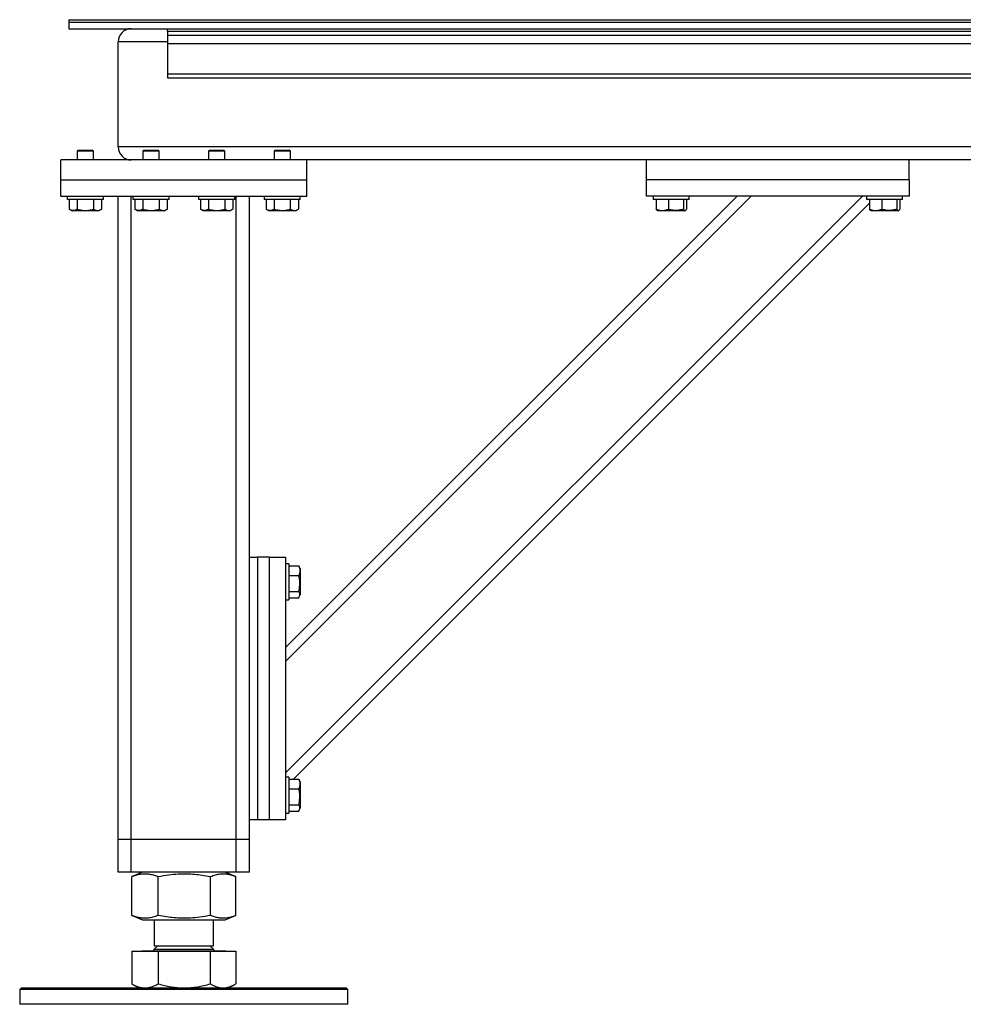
# Model space of a CAD drawing. Header units: millimetres. Extents: x 5 to 589, y 5 to 415.
# Tile 39 of 45: x 395 to 441, y 196 to 244. Entities that reach past the tile are written whole.
import ezdxf

# ---------------------------------------------------------------- set-up
doc = ezdxf.new("R2010")
doc.units = ezdxf.units.MM
doc.layers.add('TRAIT-FORT', color=4, linetype='Continuous', lineweight=25)

msp = doc.modelspace()

# ---------------------------------------------------------------- linework, layer by layer
at = {"layer": 'TRAIT-FORT', "color": 4, "linetype": 'Continuous', "lineweight": 25}
for p, q in [((397.86322, 243.52834), (397.86322, 243.40834)), ((397.86322, 243.52834), (487.45522, 243.52834)), ((397.86322, 243.40834), (487.45522, 243.40834)), ((397.86322, 243.40834), (478.65522, 243.40834)), ((397.86322, 243.40834), (397.86322, 243.08834)), ((397.86322, 243.08834), (478.65522, 243.08834)), ((402.66322, 242.96834), (402.66322, 243.08834)), ((402.66322, 242.96834), (402.66322, 242.76834)), ((402.66322, 242.96834), (562.66322, 242.96834)), ((400.26322, 237.32834), (400.26322, 242.44834)), ((402.66322, 242.44834), (400.26322, 242.44834)), ((402.66322, 242.76834), (562.66322, 242.76834)), ((402.66322, 242.76834), (402.66322, 242.36834)), ((402.66322, 242.36834), (562.66322, 242.36834)), ((402.66322, 242.36834), (402.66322, 240.88834)), ((402.66322, 240.88834), (562.66322, 240.88834)), ((402.66322, 240.88834), (402.66322, 240.68834)), ((402.66322, 240.68834), (562.66322, 240.68834)), ((398.31922, 237.16834), (398.26322, 237.11234)), ((398.31922, 237.16834), (398.96114, 237.16834)), ((398.96114, 237.16834), (399.00722, 237.16834)), ((399.06322, 237.11234), (399.00722, 237.16834)), ((565.06322, 237.32834), (400.26322, 237.32834)), ((401.51922, 237.16834), (401.46322, 237.11234)), ((401.51922, 237.16834), (402.16114, 237.16834)), ((402.16114, 237.16834), (402.20722, 237.16834)), ((402.26322, 237.11234), (402.20722, 237.16834)), ((404.71922, 237.16834), (404.66322, 237.11234)), ((404.71922, 237.16834), (405.36114, 237.16834)), ((405.36114, 237.16834), (405.40722, 237.16834)), ((405.46322, 237.11234), (405.40722, 237.16834)), ((407.91922, 237.16834), (407.86322, 237.11234)), ((407.91922, 237.16834), (408.56114, 237.16834)), ((408.56114, 237.16834), (408.60722, 237.16834)), ((408.66322, 237.11234), (408.60722, 237.16834)), ((397.46322, 235.72834), (397.46322, 236.68834)), ((409.46322, 236.68834), (397.46322, 236.68834)), ((398.26322, 237.11234), (398.26322, 236.68834)), ((399.00964, 237.11234), (398.26322, 237.11234)), ((399.06322, 237.11234), (399.00964, 237.11234)), ((399.06322, 236.68834), (399.06322, 237.11234)), ((400.82322, 236.69336), (400.82322, 236.68834)), ((401.46322, 237.11234), (401.46322, 236.68834)), ((402.20964, 237.11234), (401.46322, 237.11234)), ((402.26322, 237.11234), (402.20964, 237.11234)), ((402.26322, 236.68834), (402.26322, 237.11234)), ((404.66322, 237.11234), (404.66322, 236.68834)), ((405.40964, 237.11234), (404.66322, 237.11234)), ((405.46322, 237.11234), (405.40964, 237.11234)), ((405.46322, 236.68834), (405.46322, 237.11234)), ((407.86322, 237.11234), (407.86322, 236.68834)), ((408.60964, 237.11234), (407.86322, 237.11234)), ((408.66322, 237.11234), (408.60964, 237.11234)), ((408.66322, 236.68834), (408.66322, 237.11234)), ((426.02322, 236.68834), (409.46322, 236.68834)), ((409.46322, 235.72834), (409.46322, 236.68834)), ((426.02322, 235.72834), (426.02322, 236.68834)), ((438.82322, 236.68834), (426.02322, 236.68834)), ((443.30322, 236.68834), (438.82322, 236.68834)), ((438.82322, 235.72834), (438.82322, 236.68834)), ((397.46322, 234.92834), (397.46322, 235.72834)), ((397.46322, 235.72834), (409.46322, 235.72834)), ((409.46322, 234.92834), (409.46322, 235.72834)), ((438.82322, 235.72834), (426.02322, 235.72834)), ((426.02322, 234.92834), (426.02322, 235.72834)), ((438.82322, 235.72834), (438.82322, 234.92834)), ((397.46322, 234.92834), (409.46322, 234.92834)), ((397.78322, 234.92834), (397.78322, 234.76834)), ((399.54321, 234.76834), (397.78322, 234.76834)), ((397.87803, 234.76834), (397.87803, 234.2887)), ((398.27063, 234.76834), (398.27063, 234.2887)), ((399.05582, 234.76834), (399.05582, 234.2887)), ((399.44842, 234.76834), (399.44842, 234.2887)), ((399.54322, 234.76834), (399.54322, 234.92834)), ((400.26322, 203.56834), (400.26322, 234.92834)), ((400.90322, 203.56834), (400.90322, 234.92834)), ((400.98322, 234.92834), (400.98322, 234.76834)), ((402.74321, 234.76834), (400.98322, 234.76834)), ((401.07803, 234.76834), (401.07803, 234.2887)), ((401.47063, 234.76834), (401.47063, 234.2887)), ((402.25582, 234.76834), (402.25582, 234.2887)), ((402.64842, 234.76834), (402.64842, 234.2887)), ((402.74322, 234.76834), (402.74322, 234.92834)), ((404.18322, 234.92834), (404.18322, 234.76834)), ((405.94321, 234.76834), (404.18322, 234.76834)), ((404.27803, 234.76834), (404.27803, 234.2887)), ((404.67063, 234.76834), (404.67063, 234.2887)), ((405.45582, 234.76834), (405.45582, 234.2887)), ((405.84842, 234.76834), (405.84842, 234.2887)), ((405.94322, 234.76834), (405.94322, 234.92834)), ((406.02322, 203.56834), (406.02322, 234.92834)), ((406.66322, 217.32834), (406.66322, 234.92834)), ((407.38322, 234.92834), (407.38322, 234.76834)), ((409.14321, 234.76834), (407.38322, 234.76834)), ((407.47803, 234.76834), (407.47803, 234.2887)), ((407.87063, 234.76834), (407.87063, 234.2887)), ((408.42322, 212.91656), (430.435, 234.92834)), ((408.42322, 212.23774), (431.11382, 234.92834)), ((408.42322, 206.80716), (436.5444, 234.92834)), ((408.65582, 234.76834), (408.65582, 234.2887)), ((409.04842, 234.76834), (409.04842, 234.2887)), ((409.14322, 234.76834), (409.14322, 234.92834)), ((438.82322, 234.92834), (426.02322, 234.92834)), ((426.34322, 234.92834), (426.34322, 234.76834)), ((427.06082, 234.76834), (426.34322, 234.76834)), ((426.48421, 234.76834), (426.48421, 234.2887)), ((428.10322, 234.76834), (427.06082, 234.76834)), ((427.08349, 234.76834), (427.08349, 234.2887)), ((427.8225, 234.76834), (427.8225, 234.2887)), ((427.96224, 234.76834), (427.96224, 234.2887)), ((428.10322, 234.76834), (428.10322, 234.92834)), ((436.74322, 234.92834), (436.74322, 234.76834)), ((437.46082, 234.76834), (436.74322, 234.76834)), ((436.88421, 234.76834), (436.88421, 234.2887)), ((438.50322, 234.76834), (437.46082, 234.76834)), ((437.48349, 234.76834), (437.48349, 234.2887)), ((438.2225, 234.76834), (438.2225, 234.2887)), ((438.36224, 234.76834), (438.36224, 234.2887)), ((438.50322, 234.76834), (438.50322, 234.92834)), ((397.87803, 234.2887), (398.01722, 234.20834)), ((399.30922, 234.20834), (399.44842, 234.2887)), ((401.07803, 234.2887), (401.21722, 234.20834)), ((402.50922, 234.20834), (402.64842, 234.2887)), ((404.27803, 234.2887), (404.41722, 234.20834)), ((405.70922, 234.20834), (405.84842, 234.2887)), ((407.47803, 234.2887), (407.61722, 234.20834)), ((408.80241, 206.50752), (436.88421, 234.58932)), ((408.90922, 234.20834), (409.04842, 234.2887)), ((399.22268, 234.20834), (398.01722, 234.20834)), ((399.30922, 234.20834), (399.22268, 234.20834)), ((402.42268, 234.20834), (401.21722, 234.20834)), ((402.50922, 234.20834), (402.42268, 234.20834)), ((405.62268, 234.20834), (404.41722, 234.20834)), ((405.70922, 234.20834), (405.62268, 234.20834)), ((408.82268, 234.20834), (407.61722, 234.20834)), ((408.90922, 234.20834), (408.82268, 234.20834)), ((426.53074, 234.23518), (426.57722, 234.20834)), ((426.80582, 234.20834), (426.57722, 234.20834)), ((427.86922, 234.20834), (426.80582, 234.20834)), ((427.86922, 234.20834), (427.91571, 234.23518)), ((436.93074, 234.23518), (436.97722, 234.20834)), ((437.20582, 234.20834), (436.97722, 234.20834)), ((438.26922, 234.20834), (437.20582, 234.20834)), ((438.26922, 234.20834), (438.31571, 234.23518)), ((406.66322, 204.52834), (406.66322, 217.32834)), ((406.66322, 217.32834), (407.06322, 217.32834)), ((407.06322, 217.32834), (407.06322, 204.52834)), ((407.62322, 217.32834), (407.06322, 217.32834)), ((407.62322, 217.32834), (407.62322, 204.52834)), ((407.62322, 217.32834), (408.42322, 217.32834)), ((408.42322, 217.32834), (408.42322, 204.52834)), ((408.58322, 217.00834), (408.42322, 217.00834)), ((408.58322, 217.00834), (408.58322, 216.46542)), ((408.58322, 216.90752), (409.06286, 216.90752)), ((409.06286, 216.90752), (409.08649, 216.86655)), ((409.14322, 216.77434), (409.08911, 216.86806)), ((409.14322, 216.77434), (409.14322, 216.04856)), ((408.58322, 216.46542), (408.58322, 215.24834)), ((408.58322, 216.43395), (409.06286, 216.43395)), ((409.14322, 216.04856), (409.14322, 215.48234)), ((408.58322, 215.65477), (409.06286, 215.65477)), ((408.42322, 215.24834), (408.58322, 215.24834)), ((408.58322, 215.34915), (409.06286, 215.34915)), ((409.08911, 215.38861), (409.14322, 215.48234)), ((408.58322, 206.60834), (408.42322, 206.60834)), ((408.58322, 206.60834), (408.58322, 206.06542)), ((408.58322, 206.50752), (409.06286, 206.50752)), ((409.06286, 206.50752), (409.08649, 206.46655)), ((409.14322, 206.37434), (409.08911, 206.46806)), ((408.58322, 206.06542), (408.58322, 204.84834)), ((408.58322, 206.03395), (409.06286, 206.03395)), ((409.14322, 206.37434), (409.14322, 205.64856)), ((409.14322, 205.64856), (409.14322, 205.08234)), ((408.58322, 205.25477), (409.06286, 205.25477)), ((409.08911, 204.98861), (409.14322, 205.08234)), ((407.06322, 204.52834), (406.66322, 204.52834)), ((406.66322, 203.56834), (406.66322, 204.52834)), ((407.62322, 204.52834), (407.06322, 204.52834)), ((408.42322, 204.52834), (407.62322, 204.52834)), ((408.42322, 204.84834), (408.58322, 204.84834)), ((408.58322, 204.94915), (409.06286, 204.94915)), ((400.26322, 201.96834), (400.26322, 203.56834)), ((400.90322, 203.56834), (400.26322, 203.56834)), ((400.90322, 201.96834), (400.90322, 203.56834)), ((406.02322, 203.56834), (400.90322, 203.56834)), ((406.02322, 201.96834), (406.02322, 203.56834)), ((406.66322, 203.56834), (406.02322, 203.56834)), ((406.66322, 201.96834), (406.66322, 203.56834)), ((400.90322, 201.96834), (400.26322, 201.96834)), ((406.02322, 201.96834), (400.90322, 201.96834)), ((400.94237, 201.76436), (400.92307, 201.75743)), ((400.92307, 199.85925), (400.92307, 201.75743)), ((401.4449, 201.96834), (400.94033, 201.76448)), ((402.21977, 199.85925), (402.21977, 201.75743)), ((404.75993, 199.85925), (404.75993, 201.75743)), ((405.98612, 201.76448), (405.48155, 201.96834)), ((406.00338, 199.85925), (406.00338, 201.75743)), ((406.66322, 201.96834), (406.02322, 201.96834)), ((400.92307, 199.85925), (400.94236, 199.85261)), ((400.94033, 199.8522), (401.4449, 199.64834)), ((405.48155, 199.64834), (405.98612, 199.8522)), ((401.4449, 199.64834), (402.47529, 199.64834)), ((402.02322, 199.64834), (402.02322, 198.38154)), ((402.47529, 199.64834), (405.48155, 199.64834)), ((404.90322, 198.38154), (404.90322, 199.64834)), ((402.19642, 198.38154), (402.02322, 198.20834)), ((402.02322, 198.38154), (404.90322, 198.38154)), ((404.90322, 198.20834), (404.73002, 198.38154)), ((400.92307, 198.11234), (400.92307, 196.52483)), ((400.92307, 198.11234), (402.21977, 198.11234)), ((401.41882, 198.12834), (401.41882, 198.11234)), ((401.41882, 198.12834), (405.50762, 198.12834)), ((402.02322, 198.20834), (404.90322, 198.20834)), ((402.21977, 198.11234), (402.21977, 196.52483)), ((402.21977, 198.11234), (404.75993, 198.11234)), ((404.75993, 196.52483), (404.75993, 198.11234)), ((404.75993, 198.11234), (406.00338, 198.11234)), ((405.50762, 198.11234), (405.50762, 198.12834)), ((406.00338, 198.11234), (406.00338, 196.52483)), ((395.54322, 196.32834), (395.46322, 196.24834)), ((395.54322, 196.32834), (411.38322, 196.32834)), ((400.94033, 196.51514), (400.92307, 196.52483)), ((400.94016, 196.51486), (401.26322, 196.32834)), ((405.66322, 196.32834), (405.98629, 196.51486)), ((411.46322, 196.24834), (411.38322, 196.32834)), ((395.46322, 196.24834), (395.46322, 195.52834)), ((411.46322, 196.24834), (395.46322, 196.24834)), ((411.46322, 195.52834), (411.46322, 196.24834)), ((410.7328, 195.52834), (395.46322, 195.52834)), ((411.46322, 195.52834), (410.7328, 195.52834))]:
    msp.add_line(p, q, dxfattribs=at)
for centre, radius, start, end in [((400.90322, 242.44834), 0.64, 90, 180), ((400.90322, 237.32834), 0.64, 180, 270), ((401.94322, 198.20834), 0.08, 270, 0), ((404.98322, 198.20834), 0.08, 180, 270)]:
    msp.add_arc(centre, radius, start, end, dxfattribs=at)
for points, knots in [([(398.27063, 234.2887), (398.23655, 234.27116), (398.16766, 234.2357), (398.0656, 234.22272), (397.96803, 234.24177), (397.90821, 234.27296), (397.87803, 234.2887)], [0, 0, 0, 0, 0.26460494, 0.53494775, 0.76534313, 1, 1, 1, 1]), ([(398.27063, 234.2887), (398.33878, 234.27116), (398.47655, 234.2357), (398.68069, 234.22272), (398.87583, 234.24177), (398.99546, 234.27296), (399.05582, 234.2887)], [0, 0, 0, 0, 0.26460494, 0.53494775, 0.76534313, 1, 1, 1, 1]), ([(399.05582, 234.2887), (399.10577, 234.2644), (399.18839, 234.22422), (399.30821, 234.22794), (399.38882, 234.25585), (399.43518, 234.28141), (399.44842, 234.2887)], [0, 0, 0, 0, 0.38554949, 0.63764185, 0.89654625, 1, 1, 1, 1]), ([(401.47063, 234.2887), (401.43655, 234.27116), (401.36766, 234.2357), (401.2656, 234.22272), (401.16803, 234.24177), (401.10821, 234.27296), (401.07803, 234.2887)], [0, 0, 0, 0, 0.26460494, 0.53494775, 0.76534313, 1, 1, 1, 1]), ([(401.47063, 234.2887), (401.53878, 234.27116), (401.67655, 234.2357), (401.88069, 234.22272), (402.07583, 234.24177), (402.19546, 234.27296), (402.25582, 234.2887)], [0, 0, 0, 0, 0.26460494, 0.53494775, 0.76534313, 1, 1, 1, 1]), ([(402.25582, 234.2887), (402.30577, 234.2644), (402.38839, 234.22422), (402.50821, 234.22794), (402.58882, 234.25585), (402.63518, 234.28141), (402.64842, 234.2887)], [0, 0, 0, 0, 0.38554949, 0.63764185, 0.89654625, 1, 1, 1, 1]), ([(404.67063, 234.2887), (404.63655, 234.27116), (404.56766, 234.2357), (404.4656, 234.22272), (404.36803, 234.24177), (404.30821, 234.27296), (404.27803, 234.2887)], [0, 0, 0, 0, 0.26460494, 0.53494775, 0.76534313, 1, 1, 1, 1]), ([(404.67063, 234.2887), (404.73878, 234.27116), (404.87655, 234.2357), (405.08069, 234.22272), (405.27583, 234.24177), (405.39546, 234.27296), (405.45582, 234.2887)], [0, 0, 0, 0, 0.26460494, 0.53494775, 0.76534313, 1, 1, 1, 1]), ([(405.45582, 234.2887), (405.50577, 234.2644), (405.58839, 234.22422), (405.70821, 234.22794), (405.78882, 234.25585), (405.83518, 234.28141), (405.84842, 234.2887)], [0, 0, 0, 0, 0.38554949, 0.63764185, 0.89654625, 1, 1, 1, 1]), ([(407.87063, 234.2887), (407.83655, 234.27116), (407.76766, 234.2357), (407.6656, 234.22272), (407.56803, 234.24177), (407.50821, 234.27296), (407.47803, 234.2887)], [0, 0, 0, 0, 0.26460494, 0.53494775, 0.76534313, 1, 1, 1, 1]), ([(407.87063, 234.2887), (407.93878, 234.27116), (408.07655, 234.2357), (408.28069, 234.22272), (408.47583, 234.24177), (408.59546, 234.27296), (408.65582, 234.2887)], [0, 0, 0, 0, 0.26460494, 0.53494775, 0.76534313, 1, 1, 1, 1]), ([(408.65582, 234.2887), (408.70577, 234.2644), (408.78839, 234.22422), (408.90821, 234.22794), (408.98882, 234.25585), (409.03518, 234.28141), (409.04842, 234.2887)], [0, 0, 0, 0, 0.38554949, 0.63764185, 0.89654625, 1, 1, 1, 1]), ([(426.53219, 234.2377), (426.52698, 234.23998), (426.5107, 234.24712), (426.49493, 234.27187), (426.48421, 234.2887)], [0, 0, 0, 0, 0.320055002, 1, 1, 1, 1]), ([(426.48421, 234.2887), (426.56046, 234.2644), (426.68656, 234.22422), (426.86946, 234.22794), (426.99251, 234.25585), (427.06328, 234.28141), (427.08349, 234.2887)], [0, 0, 0, 0, 0.38554949, 0.63764185, 0.89654625, 1, 1, 1, 1]), ([(427.8225, 234.2887), (427.75836, 234.27116), (427.62869, 234.2357), (427.43656, 234.22272), (427.2529, 234.24177), (427.1403, 234.27296), (427.08349, 234.2887)], [0, 0, 0, 0, 0.26460494, 0.53494775, 0.76534313, 1, 1, 1, 1]), ([(427.8225, 234.2887), (427.83463, 234.27116), (427.85915, 234.2357), (427.89548, 234.22272), (427.93021, 234.24177), (427.9515, 234.27296), (427.96224, 234.2887)], [0, 0, 0, 0, 0.26460494, 0.53494775, 0.76534313, 1, 1, 1, 1]), ([(436.93219, 234.2377), (436.92698, 234.23998), (436.9107, 234.24712), (436.89493, 234.27187), (436.88421, 234.2887)], [0, 0, 0, 0, 0.320055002, 1, 1, 1, 1]), ([(436.88421, 234.2887), (436.96046, 234.2644), (437.08656, 234.22422), (437.26946, 234.22794), (437.39251, 234.25585), (437.46328, 234.28141), (437.48349, 234.2887)], [0, 0, 0, 0, 0.38554949, 0.63764185, 0.89654625, 1, 1, 1, 1]), ([(438.2225, 234.2887), (438.15836, 234.27116), (438.02869, 234.2357), (437.83656, 234.22272), (437.6529, 234.24177), (437.5403, 234.27296), (437.48349, 234.2887)], [0, 0, 0, 0, 0.26460494, 0.53494775, 0.76534313, 1, 1, 1, 1]), ([(438.2225, 234.2887), (438.23463, 234.27116), (438.25915, 234.2357), (438.29548, 234.22272), (438.33021, 234.24177), (438.3515, 234.27296), (438.36224, 234.2887)], [0, 0, 0, 0, 0.26460494, 0.53494775, 0.76534313, 1, 1, 1, 1]), ([(409.06286, 216.90752), (409.0804, 216.86642), (409.11587, 216.78333), (409.12884, 216.66021), (409.1098, 216.54251), (409.0786, 216.47036), (409.06286, 216.43395)], [0, 0, 0, 0, 0.26460494, 0.53494775, 0.76534313, 1, 1, 1, 1]), ([(409.06286, 215.65477), (409.08716, 215.75391), (409.12735, 215.91786), (409.12362, 216.15567), (409.09571, 216.31566), (409.07016, 216.40768), (409.06286, 216.43395)], [0, 0, 0, 0, 0.38554949, 0.63764185, 0.89654625, 1, 1, 1, 1]), ([(409.06286, 215.34915), (409.0804, 215.37568), (409.11587, 215.4293), (409.12884, 215.50876), (409.1098, 215.58471), (409.0786, 215.63127), (409.06286, 215.65477)], [0, 0, 0, 0, 0.264604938, 0.534947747, 0.765343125, 1, 1, 1, 1]), ([(409.06286, 206.50752), (409.0804, 206.46642), (409.11587, 206.38333), (409.12884, 206.26021), (409.1098, 206.14251), (409.0786, 206.07036), (409.06286, 206.03395)], [0, 0, 0, 0, 0.26460494, 0.53494775, 0.76534313, 1, 1, 1, 1]), ([(409.06286, 205.25477), (409.08716, 205.35391), (409.12735, 205.51786), (409.12362, 205.75567), (409.09571, 205.91566), (409.07016, 206.00768), (409.06286, 206.03395)], [0, 0, 0, 0, 0.38554949, 0.63764185, 0.89654625, 1, 1, 1, 1]), ([(409.06286, 204.94915), (409.0804, 204.97568), (409.11587, 205.0293), (409.12884, 205.10876), (409.1098, 205.18471), (409.0786, 205.23127), (409.06286, 205.25477)], [0, 0, 0, 0, 0.264604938, 0.534947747, 0.765343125, 1, 1, 1, 1]), ([(400.92307, 201.75743), (401.00963, 201.78877), (401.17355, 201.84812), (401.41462, 201.89215), (401.62857, 201.89876), (401.82698, 201.87575), (402.01942, 201.83133), (402.15082, 201.78286), (402.21977, 201.75743)], [0, 0, 0, 0, 0.20206835, 0.38269984, 0.55531458, 0.69299169, 0.83889419, 1, 1, 1, 1]), ([(402.21977, 201.75743), (402.38933, 201.78877), (402.71045, 201.84812), (403.18269, 201.89215), (403.60181, 201.89876), (403.99047, 201.87575), (404.36745, 201.83133), (404.62485, 201.78286), (404.75993, 201.75743)], [0, 0, 0, 0, 0.20206835, 0.38269984, 0.55531458, 0.69299169, 0.83889419, 1, 1, 1, 1]), ([(404.75993, 201.75743), (404.84293, 201.78877), (405.00012, 201.84812), (405.23129, 201.89214), (405.43646, 201.89878), (405.62671, 201.87569), (405.80478, 201.83312), (405.92438, 201.78726), (405.98408, 201.76436)], [0, 0, 0, 0, 0.20527908, 0.38878068, 0.56413815, 0.70400284, 0.85222364, 1, 1, 1, 1]), ([(402.21977, 199.85925), (402.13322, 199.82791), (401.96929, 199.76855), (401.72822, 199.72453), (401.51427, 199.71791), (401.31587, 199.74093), (401.12343, 199.78535), (400.99202, 199.83381), (400.92307, 199.85925)], [0, 0, 0, 0, 0.20206835, 0.38269984, 0.55531458, 0.69299169, 0.83889419, 1, 1, 1, 1]), ([(404.75993, 199.85925), (404.59037, 199.82791), (404.26925, 199.76855), (403.79701, 199.72453), (403.37789, 199.71791), (402.98924, 199.74093), (402.61225, 199.78535), (402.35485, 199.83381), (402.21977, 199.85925)], [0, 0, 0, 0, 0.20206835, 0.38269984, 0.55531458, 0.69299169, 0.83889419, 1, 1, 1, 1]), ([(405.98409, 199.85261), (405.9075, 199.82378), (405.7567, 199.76702), (405.53201, 199.7246), (405.32685, 199.7179), (405.13659, 199.74093), (404.95205, 199.78535), (404.82605, 199.83381), (404.75993, 199.85925)], [0, 0, 0, 0, 0.18940928, 0.37290647, 0.54825971, 0.68812104, 0.83633827, 1, 1, 1, 1]), ([(400.92307, 196.52483), (400.94918, 196.51047), (401.02759, 196.46734), (401.16045, 196.4072), (401.32286, 196.35505), (401.46048, 196.33116), (401.54362, 196.32905), (401.57142, 196.32834)], [0, 0, 0, 0, 0.12359753, 0.37124782, 0.62101355, 0.87330139, 1, 1, 1, 1]), ([(401.57142, 196.32834), (401.62551, 196.3309), (401.73405, 196.33603), (401.89678, 196.37714), (402.05919, 196.43876), (402.16618, 196.4961), (402.21977, 196.52483)], [0, 0, 0, 0, 0.24649114, 0.49459325, 0.74679314, 1, 1, 1, 1]), ([(402.21977, 196.52483), (402.32229, 196.49675), (402.52768, 196.44048), (402.84289, 196.37873), (403.16409, 196.33641), (403.38103, 196.33103), (403.48985, 196.32834)], [0, 0, 0, 0, 0.24726861, 0.49536257, 0.74687401, 1, 1, 1, 1]), ([(403.48985, 196.32834), (403.59581, 196.3309), (403.80844, 196.33603), (404.12721, 196.37714), (404.44537, 196.43876), (404.65493, 196.4961), (404.75993, 196.52483)], [0, 0, 0, 0, 0.24649114, 0.49459325, 0.74679314, 1, 1, 1, 1]), ([(404.75993, 196.52483), (404.81011, 196.49675), (404.91065, 196.44048), (405.06495, 196.37873), (405.22219, 196.33641), (405.32839, 196.33103), (405.38165, 196.32834)], [0, 0, 0, 0, 0.24726861, 0.49536257, 0.74687401, 1, 1, 1, 1]), ([(405.38165, 196.32834), (405.40757, 196.32901), (405.48551, 196.33102), (405.61578, 196.35403), (405.77169, 196.40547), (405.90087, 196.46608), (405.97772, 196.51013), (406.00338, 196.52483)], [0, 0, 0, 0, 0.12316187, 0.37046107, 0.62062207, 0.87333927, 1, 1, 1, 1])]:
    msp.add_open_spline(points, degree=3, knots=knots, dxfattribs=at)

doc.saveas('drawing.dxf')
